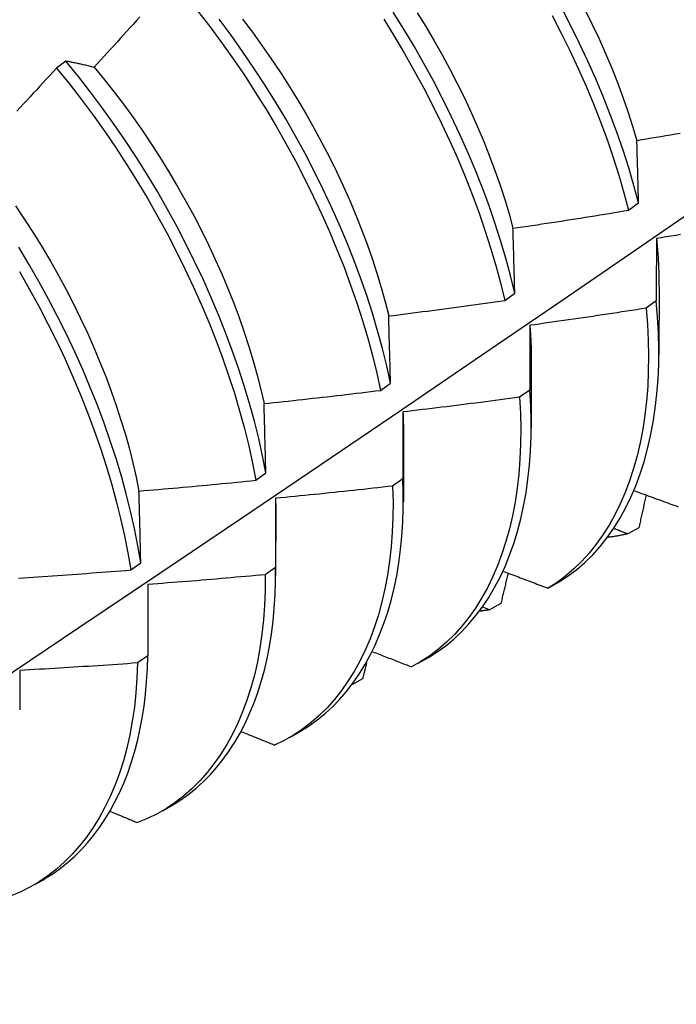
# Model space of a CAD drawing. Header units: inches. Extents: x 0 to 107, y -11 to 69.
# Tile 48 of 55: x 96.602 to 96.781, y 39.336 to 39.604. Entities that reach past the tile are written whole.
import ezdxf

# ---------------------------------------------------------------- set-up
doc = ezdxf.new("R2010")
doc.units = ezdxf.units.IN
doc.header["$MEASUREMENT"] = 0
doc.layers.add('Visible Edges(ANSI)', color=7, linetype='Continuous', lineweight=25)

msp = doc.modelspace()

# ---------------------------------------------------------------- linework, layer by layer
at = {"layer": 'Visible Edges(ANSI)'}
for p, q in [((96.61486, 39.59262), (96.61231, 39.59069)), ((96.7681, 39.55203), (96.77082, 39.55401)), ((96.73438, 39.52747), (96.7371, 39.52946)), ((96.77639, 39.5312), (96.77636, 39.51271)), ((96.77562, 39.5273), (96.77284, 39.52534)), ((96.74159, 39.51111), (96.74156, 39.49262)), ((96.70053, 39.50296), (96.70327, 39.50494)), ((96.74118, 39.50304), (96.73839, 39.50108)), ((96.70679, 39.49102), (96.70676, 39.47253)), ((96.66658, 39.47848), (96.66932, 39.48046)), ((96.70662, 39.47884), (96.70383, 39.47689)), ((96.67199, 39.47093), (96.67197, 39.45244)), ((96.77088, 39.46555), (96.76785, 39.46388)), ((96.6325, 39.45405), (96.63526, 39.45602)), ((96.67195, 39.45471), (96.66914, 39.45276)), ((96.74618, 39.44908), (96.74919, 39.45082)), ((96.63719, 39.4501), (96.63715, 39.43065)), ((96.73026, 39.44322), (96.72844, 39.44393)), ((96.7333, 39.44488), (96.73026, 39.44322)), ((96.63715, 39.43065), (96.63434, 39.42871)), ((96.71075, 39.42862), (96.71357, 39.43024)), ((96.69565, 39.42436), (96.69294, 39.42289)), ((96.67596, 39.40853), (96.67877, 39.41015)), ((96.64116, 39.38844), (96.64397, 39.39006)), ((96.60636, 39.36834), (96.60917, 39.36997))]:
    msp.add_line(p, q, dxfattribs=at)
at = {"layer": 'Visible Edges(ANSI)', "flags": 128}
for points in [[(96.77082, 39.55401), (96.76954, 39.55879), (96.76813, 39.56359), (96.76658, 39.56841), (96.76491, 39.57325), (96.76312, 39.5781), (96.7612, 39.58295), (96.75917, 39.5878), (96.75701, 39.59264), (96.75475, 39.59747), (96.75238, 39.60227), (96.7499, 39.60705)], [(96.75629, 39.60653), (96.75822, 39.6026), (96.76007, 39.59866), (96.76183, 39.5947), (96.76349, 39.59074), (96.76507, 39.58678), (96.76654, 39.58283), (96.76791, 39.57888), (96.76919, 39.57494), (96.77036, 39.57102)], [(96.63501, 39.60471), (96.63412, 39.60372), (96.63323, 39.60273), (96.63235, 39.60174), (96.63146, 39.60076), (96.63056, 39.59977), (96.62967, 39.59879), (96.62878, 39.5978), (96.62789, 39.59682), (96.627, 39.59584), (96.6261, 39.59485), (96.62521, 39.59387), (96.62431, 39.59289), (96.62341, 39.59192), (96.62252, 39.59094)], [(96.65071, 39.60634), (96.65403, 39.60206), (96.65726, 39.5977), (96.66041, 39.59327), (96.66347, 39.58877), (96.66644, 39.5842), (96.66932, 39.57959), (96.67211, 39.57492), (96.67479, 39.57021), (96.67737, 39.56546), (96.67985, 39.56068), (96.68223, 39.55587), (96.68449, 39.55105), (96.68664, 39.5462), (96.68868, 39.54135), (96.6906, 39.5365), (96.6924, 39.53165), (96.69408, 39.52681), (96.69563, 39.52199), (96.69706, 39.51718), (96.69835, 39.51241), (96.69951, 39.50766), (96.70053, 39.50296)], [(96.70327, 39.50494), (96.70224, 39.50965), (96.70107, 39.51439), (96.69976, 39.51917), (96.69833, 39.52398), (96.69677, 39.5288), (96.69508, 39.53364), (96.69327, 39.53849), (96.69134, 39.54335), (96.6893, 39.5482), (96.68713, 39.55304), (96.68486, 39.55786), (96.68248, 39.56267), (96.67999, 39.56745), (96.6774, 39.57219), (96.67471, 39.5769), (96.67192, 39.58156), (96.66903, 39.58618), (96.66605, 39.59073), (96.66299, 39.59523), (96.65983, 39.59965), (96.65659, 39.60401)], [(96.66294, 39.60406), (96.66563, 39.60052), (96.66825, 39.59691), (96.6708, 39.59325), (96.67329, 39.58955), (96.6757, 39.58579), (96.67804, 39.582), (96.6803, 39.57817), (96.68248, 39.5743), (96.68459, 39.57041), (96.68661, 39.5665), (96.68854, 39.56257), (96.69039, 39.55863), (96.69215, 39.55467), (96.69381, 39.55071), (96.69539, 39.54675), (96.69687, 39.54279), (96.69825, 39.53885), (96.69953, 39.53491), (96.70071, 39.53099), (96.70179, 39.52709), (96.70276, 39.52322)], [(96.70141, 39.60402), (96.70428, 39.5994), (96.70706, 39.59473), (96.70974, 39.59001), (96.71232, 39.58526), (96.7148, 39.58048), (96.71717, 39.57567), (96.71943, 39.57085), (96.72158, 39.56601), (96.72361, 39.56116), (96.72552, 39.5563), (96.72732, 39.55146), (96.72899, 39.54662), (96.73053, 39.54179), (96.73195, 39.53699), (96.73323, 39.53222), (96.73438, 39.52747)], [(96.7371, 39.52946), (96.73595, 39.5342), (96.73465, 39.53898), (96.73323, 39.54378), (96.73168, 39.54861), (96.73, 39.55345), (96.72819, 39.5583), (96.72627, 39.56315), (96.72423, 39.568), (96.72207, 39.57284), (96.7198, 39.57766), (96.71743, 39.58247), (96.71494, 39.58725), (96.71235, 39.592), (96.70967, 39.59671), (96.70688, 39.60137), (96.704, 39.60599)], [(96.71054, 39.60581), (96.71288, 39.60201), (96.71514, 39.59818), (96.71732, 39.59432), (96.71943, 39.59043), (96.72145, 39.58652), (96.72338, 39.58259), (96.72523, 39.57864), (96.72699, 39.57469), (96.72865, 39.57073), (96.73023, 39.56677), (96.7317, 39.56281), (96.73308, 39.55886), (96.73436, 39.55493), (96.73554, 39.55101), (96.73661, 39.54711)], [(96.74728, 39.60507), (96.74975, 39.60028), (96.75211, 39.59548), (96.75437, 39.59065), (96.75651, 39.58581), (96.75854, 39.58096), (96.76045, 39.57611), (96.76223, 39.57126), (96.76389, 39.56642), (96.76543, 39.5616), (96.76683, 39.5568), (96.7681, 39.55203)], [(96.61231, 39.59069), (96.61141, 39.58971), (96.61051, 39.58874), (96.60961, 39.58776), (96.60871, 39.58679), (96.6078, 39.58582), (96.6069, 39.58485), (96.60599, 39.58388), (96.60509, 39.58291), (96.60418, 39.58194), (96.60327, 39.58097), (96.60236, 39.58), (96.60146, 39.57903)], [(96.61231, 39.59069), (96.61572, 39.5865), (96.61904, 39.58223), (96.62229, 39.57787), (96.62544, 39.57345), (96.62851, 39.56895), (96.63148, 39.56439), (96.63437, 39.55978), (96.63715, 39.55511), (96.63984, 39.5504), (96.64243, 39.54566), (96.64491, 39.54088), (96.64729, 39.53607), (96.64955, 39.53124), (96.65171, 39.5264), (96.65375, 39.52155), (96.65568, 39.5167), (96.65748, 39.51185), (96.65917, 39.50701), (96.66073, 39.50218), (96.66216, 39.49738), (96.66347, 39.4926), (96.66464, 39.48785), (96.66568, 39.48315), (96.66658, 39.47848)], [(96.62252, 39.59094), (96.62219, 39.59102), (96.62186, 39.5911), (96.62154, 39.59118), (96.62121, 39.59125), (96.62089, 39.59133), (96.62056, 39.59141), (96.62024, 39.59148), (96.61992, 39.59156), (96.6196, 39.59163), (96.61927, 39.5917), (96.61895, 39.59178), (96.61864, 39.59185), (96.61832, 39.59192), (96.618, 39.59198), (96.61768, 39.59205), (96.61737, 39.59212), (96.61705, 39.59219), (96.61674, 39.59225), (96.61642, 39.59232), (96.61611, 39.59238), (96.6158, 39.59244), (96.61548, 39.5925), (96.61517, 39.59256), (96.61486, 39.59262)], [(96.66932, 39.48046), (96.66841, 39.48512), (96.66737, 39.48984), (96.66618, 39.49458), (96.66487, 39.49936), (96.66343, 39.50417), (96.66186, 39.509), (96.66016, 39.51384), (96.65835, 39.51869), (96.65641, 39.52354), (96.65436, 39.52839), (96.6522, 39.53324), (96.64992, 39.53806), (96.64754, 39.54287), (96.64505, 39.54764), (96.64245, 39.55239), (96.63976, 39.55709), (96.63696, 39.56175), (96.63407, 39.56636), (96.63109, 39.57092), (96.62801, 39.57541), (96.62485, 39.57983), (96.6216, 39.58418), (96.61827, 39.58844), (96.61486, 39.59262)], [(96.62252, 39.59094), (96.62534, 39.58752), (96.62809, 39.58404), (96.63079, 39.5805), (96.63341, 39.5769), (96.63597, 39.57324), (96.63845, 39.56953), (96.64087, 39.56578), (96.6432, 39.56198), (96.64546, 39.55815), (96.64765, 39.55429), (96.64975, 39.5504), (96.65177, 39.54649), (96.6537, 39.54256), (96.65555, 39.53861), (96.65731, 39.53466), (96.65897, 39.5307), (96.66055, 39.52674), (96.66203, 39.52278), (96.66341, 39.51883), (96.6647, 39.51489), (96.66588, 39.51097), (96.66696, 39.50707), (96.66794, 39.5032), (96.66881, 39.49936)], [(96.77036, 39.57102), (96.77167, 39.57124), (96.77298, 39.57147), (96.77429, 39.57169), (96.77559, 39.57191), (96.7769, 39.57214), (96.77821, 39.57236), (96.77952, 39.57259), (96.78083, 39.57282), (96.78213, 39.57305)], [(96.77082, 39.55401), (96.7708, 39.55473), (96.77078, 39.55545), (96.77076, 39.55617), (96.77074, 39.55689), (96.77072, 39.5576), (96.77071, 39.55832), (96.77069, 39.55903), (96.77067, 39.55975), (96.77065, 39.56046), (96.77063, 39.56117), (96.77061, 39.56188), (96.77059, 39.56259), (96.77057, 39.5633), (96.77055, 39.56401), (96.77053, 39.56471), (96.77051, 39.56542), (96.77049, 39.56612), (96.77047, 39.56683), (96.77046, 39.56753), (96.77044, 39.56823), (96.77042, 39.56893), (96.7704, 39.56963), (96.77038, 39.57033), (96.77036, 39.57102)], [(96.46314, 39.33576), (96.48544, 39.35032), (96.5077, 39.36492), (96.52992, 39.37955), (96.55209, 39.39421), (96.57423, 39.4089), (96.59633, 39.42362), (96.61838, 39.43837), (96.6404, 39.45315), (96.66238, 39.46795), (96.68431, 39.48278), (96.70621, 39.49763), (96.72806, 39.51251), (96.74988, 39.5274), (96.77165, 39.54232), (96.79339, 39.55726)], [(96.60113, 39.55322), (96.60362, 39.54951), (96.60603, 39.54576), (96.60837, 39.54197), (96.61063, 39.53814), (96.61281, 39.53428), (96.61491, 39.53039), (96.61693, 39.52648), (96.61886, 39.52255), (96.62071, 39.5186), (96.62247, 39.51464), (96.62414, 39.51068), (96.62571, 39.50672), (96.62719, 39.50276), (96.62858, 39.49881), (96.62986, 39.49488), (96.63105, 39.49096), (96.63214, 39.48706), (96.63312, 39.48319), (96.634, 39.47934), (96.63476, 39.47554)], [(96.73661, 39.54711), (96.73792, 39.5473), (96.73924, 39.5475), (96.74055, 39.54769), (96.74187, 39.54789), (96.74318, 39.54808), (96.74449, 39.54828), (96.74581, 39.54848), (96.74712, 39.54868), (96.74843, 39.54888), (96.74975, 39.54908), (96.75106, 39.54929), (96.75237, 39.54949), (96.75368, 39.5497), (96.75499, 39.5499), (96.75631, 39.55011), (96.75762, 39.55032), (96.75893, 39.55053), (96.76024, 39.55074), (96.76155, 39.55095), (96.76286, 39.55116), (96.76417, 39.55138), (96.76548, 39.55159), (96.76679, 39.55181), (96.7681, 39.55203)], [(96.7371, 39.52946), (96.73708, 39.5302), (96.73706, 39.53095), (96.73704, 39.5317), (96.73702, 39.53244), (96.737, 39.53318), (96.73698, 39.53392), (96.73696, 39.53467), (96.73694, 39.53541), (96.73692, 39.53614), (96.7369, 39.53688), (96.73688, 39.53762), (96.73686, 39.53836), (96.73684, 39.53909), (96.73682, 39.53983), (96.7368, 39.54056), (96.73678, 39.54129), (96.73676, 39.54202), (96.73673, 39.54275), (96.73671, 39.54348), (96.73669, 39.54421), (96.73667, 39.54494), (96.73665, 39.54566), (96.73663, 39.54639), (96.73661, 39.54711)], [(96.78225, 39.54537), (96.78093, 39.54515), (96.77962, 39.54494), (96.77831, 39.54473), (96.77699, 39.54452), (96.77568, 39.5443)], [(96.77568, 39.5443), (96.77567, 39.54361), (96.77567, 39.54291), (96.77567, 39.54221), (96.77566, 39.54151), (96.77566, 39.54081), (96.77566, 39.54011), (96.77565, 39.53941), (96.77565, 39.5387), (96.77565, 39.538), (96.77565, 39.53729), (96.77564, 39.53659), (96.77564, 39.53588), (96.77564, 39.53517), (96.77564, 39.53446), (96.77563, 39.53375), (96.77563, 39.53304), (96.77563, 39.53232), (96.77563, 39.53161), (96.77563, 39.53089), (96.77562, 39.53018), (96.77562, 39.52946), (96.77562, 39.52874), (96.77562, 39.52802), (96.77562, 39.5273)], [(96.77568, 39.5443), (96.77574, 39.54374), (96.77579, 39.54318), (96.77585, 39.54262), (96.7759, 39.54207), (96.77594, 39.54151), (96.77599, 39.54095), (96.77603, 39.5404), (96.77607, 39.53985), (96.77611, 39.5393), (96.77614, 39.53875), (96.77618, 39.5382), (96.77621, 39.53765), (96.77623, 39.53711), (96.77626, 39.53657), (96.77628, 39.53603), (96.7763, 39.53549), (96.77631, 39.53495), (96.77633, 39.53441), (96.77634, 39.53388), (96.77635, 39.53334), (96.77636, 39.53281), (96.77636, 39.53228), (96.77636, 39.53175), (96.77636, 39.53122)], [(96.63526, 39.45602), (96.63447, 39.46064), (96.63355, 39.46531), (96.63249, 39.47002), (96.6313, 39.47478), (96.62997, 39.47956), (96.62852, 39.48437), (96.62695, 39.4892), (96.62525, 39.49404), (96.62343, 39.49889), (96.62149, 39.50374), (96.61943, 39.5086), (96.61726, 39.51344), (96.61498, 39.51826), (96.6126, 39.52306), (96.6101, 39.52784), (96.6075, 39.53258), (96.6048, 39.53729), (96.60201, 39.54194)], [(96.6022, 39.53531), (96.60489, 39.5306), (96.60748, 39.52585), (96.60997, 39.52108), (96.61235, 39.51627), (96.61462, 39.51145), (96.61678, 39.5066), (96.61883, 39.50175), (96.62076, 39.4969), (96.62257, 39.49205), (96.62426, 39.48721), (96.62583, 39.48238), (96.62727, 39.47757), (96.62858, 39.47279), (96.62976, 39.46804), (96.63081, 39.46333), (96.63172, 39.45867), (96.6325, 39.45405)], [(96.70276, 39.52322), (96.70408, 39.52339), (96.7054, 39.52355), (96.70672, 39.52372), (96.70804, 39.52389), (96.70936, 39.52406), (96.71067, 39.52423), (96.71199, 39.5244), (96.71331, 39.52457), (96.71463, 39.52475), (96.71595, 39.52492), (96.71726, 39.5251), (96.71858, 39.52527), (96.7199, 39.52545), (96.72122, 39.52563), (96.72253, 39.52581), (96.72385, 39.52599), (96.72517, 39.52617), (96.72648, 39.52635), (96.7278, 39.52654), (96.72911, 39.52672), (96.73043, 39.52691), (96.73174, 39.5271), (96.73306, 39.52729), (96.73438, 39.52747)], [(96.74919, 39.45082), (96.75163, 39.45242), (96.75397, 39.45418), (96.7562, 39.45611), (96.75833, 39.4582), (96.76034, 39.46045), (96.76224, 39.46285), (96.76403, 39.46539), (96.76571, 39.46808), (96.76727, 39.47091), (96.76871, 39.47388), (96.77003, 39.47697), (96.77123, 39.4802), (96.77231, 39.48354), (96.77326, 39.48701), (96.77409, 39.49059), (96.77479, 39.49428), (96.77537, 39.49807), (96.77581, 39.50197), (96.77611, 39.50597), (96.77629, 39.51007), (96.77633, 39.51425), (96.77623, 39.51852), (96.77599, 39.52287), (96.77562, 39.5273)], [(96.70327, 39.50494), (96.70325, 39.50571), (96.70323, 39.50648), (96.70321, 39.50725), (96.70319, 39.50802), (96.70317, 39.50879), (96.70315, 39.50956), (96.70313, 39.51033), (96.70311, 39.5111), (96.70308, 39.51186), (96.70306, 39.51263), (96.70304, 39.51339), (96.70302, 39.51415), (96.703, 39.51491), (96.70298, 39.51567), (96.70296, 39.51643), (96.70293, 39.51719), (96.70291, 39.51795), (96.70289, 39.5187), (96.70287, 39.51946), (96.70285, 39.52021), (96.70283, 39.52097), (96.7028, 39.52172), (96.70278, 39.52247), (96.70276, 39.52322)], [(96.77284, 39.52534), (96.77152, 39.52513), (96.77021, 39.52493), (96.76889, 39.52472), (96.76758, 39.52452), (96.76626, 39.52432), (96.76494, 39.52411), (96.76363, 39.52391), (96.76231, 39.52371), (96.76099, 39.52351), (96.75967, 39.52332), (96.75836, 39.52312), (96.75704, 39.52292), (96.75572, 39.52273), (96.7544, 39.52254), (96.75308, 39.52235), (96.75176, 39.52215), (96.75045, 39.52196), (96.74913, 39.52178), (96.74781, 39.52159), (96.74649, 39.5214), (96.74517, 39.52122), (96.74385, 39.52103), (96.74253, 39.52085), (96.74121, 39.52067)], [(96.77284, 39.52534), (96.77321, 39.52092), (96.77343, 39.51657), (96.77352, 39.51231), (96.77347, 39.50813), (96.77329, 39.50404), (96.77297, 39.50005), (96.77252, 39.49616), (96.77193, 39.49237), (96.77122, 39.48869), (96.77039, 39.48511), (96.76942, 39.48166), (96.76833, 39.47832), (96.76712, 39.47511), (96.76579, 39.47202), (96.76434, 39.46907), (96.76277, 39.46625), (96.76109, 39.46357), (96.75929, 39.46104), (96.75738, 39.45865), (96.75536, 39.45642), (96.75322, 39.45434), (96.75098, 39.45242), (96.74864, 39.45067), (96.74618, 39.44908)], [(96.74121, 39.52067), (96.74121, 39.51994), (96.7412, 39.51922), (96.7412, 39.5185), (96.7412, 39.51777), (96.7412, 39.51704), (96.7412, 39.51631), (96.7412, 39.51559), (96.74119, 39.51486), (96.74119, 39.51412), (96.74119, 39.51339), (96.74119, 39.51266), (96.74119, 39.51193), (96.74119, 39.51119), (96.74119, 39.51045), (96.74119, 39.50972), (96.74118, 39.50898), (96.74118, 39.50824), (96.74118, 39.5075), (96.74118, 39.50676), (96.74118, 39.50602), (96.74118, 39.50528), (96.74118, 39.50453), (96.74118, 39.50379), (96.74118, 39.50304)], [(96.74121, 39.52067), (96.74124, 39.52026), (96.74127, 39.51985), (96.7413, 39.51945), (96.74133, 39.51904), (96.74135, 39.51864), (96.74138, 39.51824), (96.7414, 39.51783), (96.74142, 39.51743), (96.74144, 39.51703), (96.74146, 39.51663), (96.74148, 39.51623), (96.74149, 39.51583), (96.74151, 39.51544), (96.74152, 39.51504), (96.74153, 39.51464), (96.74154, 39.51425), (96.74155, 39.51386), (96.74156, 39.51346), (96.74156, 39.51307), (96.74157, 39.51268), (96.74157, 39.51229), (96.74157, 39.5119), (96.74157, 39.51151), (96.74157, 39.51112)], [(96.66881, 39.49936), (96.67014, 39.4995), (96.67146, 39.49964), (96.67278, 39.49978), (96.67411, 39.49992), (96.67543, 39.50006), (96.67675, 39.50021), (96.67807, 39.50035), (96.6794, 39.50049), (96.68072, 39.50064), (96.68204, 39.50079), (96.68336, 39.50094), (96.68468, 39.50109), (96.68601, 39.50124), (96.68733, 39.50139), (96.68865, 39.50154), (96.68997, 39.50169), (96.69129, 39.50185), (96.69261, 39.502), (96.69393, 39.50216), (96.69525, 39.50232), (96.69657, 39.50248), (96.69789, 39.50264), (96.69921, 39.5028), (96.70053, 39.50296)], [(96.71356, 39.43024), (96.71598, 39.43175), (96.71829, 39.43342), (96.7205, 39.43524), (96.72261, 39.43721), (96.72462, 39.43934), (96.72653, 39.4416), (96.72833, 39.44401), (96.73002, 39.44656), (96.73161, 39.44924), (96.73308, 39.45205), (96.73444, 39.45499), (96.73569, 39.45805), (96.73682, 39.46123), (96.73783, 39.46453), (96.73873, 39.46793), (96.7395, 39.47145), (96.74016, 39.47507), (96.74069, 39.47879), (96.74109, 39.48261), (96.74137, 39.48652), (96.74152, 39.49053), (96.74154, 39.49462), (96.74143, 39.49879), (96.74118, 39.50304)], [(96.66932, 39.48046), (96.6693, 39.48126), (96.66928, 39.48206), (96.66926, 39.48285), (96.66924, 39.48365), (96.66922, 39.48444), (96.6692, 39.48524), (96.66918, 39.48603), (96.66916, 39.48682), (96.66914, 39.48761), (96.66912, 39.4884), (96.6691, 39.48919), (96.66907, 39.48998), (96.66905, 39.49077), (96.66903, 39.49155), (96.66901, 39.49234), (96.66899, 39.49312), (96.66897, 39.49391), (96.66894, 39.49469), (96.66892, 39.49547), (96.6689, 39.49625), (96.66888, 39.49703), (96.66886, 39.49781), (96.66883, 39.49859), (96.66881, 39.49936)], [(96.73839, 39.50108), (96.73707, 39.5009), (96.73575, 39.50073), (96.73443, 39.50055), (96.73311, 39.50037), (96.73179, 39.5002), (96.73046, 39.50002), (96.72914, 39.49985), (96.72782, 39.49968), (96.7265, 39.49951), (96.72517, 39.49934), (96.72385, 39.49917), (96.72253, 39.499), (96.7212, 39.49884), (96.71988, 39.49867), (96.71856, 39.49851), (96.71723, 39.49835), (96.71591, 39.49818), (96.71458, 39.49802), (96.71326, 39.49786), (96.71194, 39.49771), (96.71061, 39.49755), (96.70929, 39.49739), (96.70796, 39.49724), (96.70664, 39.49708)], [(96.73839, 39.50108), (96.73863, 39.49673), (96.73873, 39.49245), (96.73869, 39.48827), (96.73852, 39.48418), (96.73821, 39.48018), (96.73776, 39.47628), (96.73719, 39.47249), (96.73648, 39.4688), (96.73565, 39.46523), (96.73469, 39.46177), (96.73361, 39.45843), (96.7324, 39.45521), (96.73107, 39.45212), (96.72963, 39.44916), (96.72806, 39.44634), (96.72638, 39.44365), (96.72459, 39.44111), (96.72268, 39.43872), (96.72067, 39.43647), (96.71854, 39.43438), (96.71631, 39.43245), (96.71397, 39.43068), (96.71153, 39.42908), (96.70899, 39.42765)], [(96.70664, 39.49708), (96.70664, 39.49634), (96.70663, 39.49559), (96.70663, 39.49483), (96.70663, 39.49408), (96.70663, 39.49333), (96.70663, 39.49258), (96.70663, 39.49182), (96.70663, 39.49107), (96.70663, 39.49031), (96.70663, 39.48955), (96.70663, 39.48879), (96.70663, 39.48803), (96.70663, 39.48727), (96.70663, 39.48651), (96.70663, 39.48575), (96.70663, 39.48499), (96.70663, 39.48422), (96.70662, 39.48346), (96.70662, 39.48269), (96.70662, 39.48192), (96.70662, 39.48115), (96.70662, 39.48038), (96.70662, 39.47961), (96.70662, 39.47884)], [(96.70664, 39.49708), (96.70665, 39.49683), (96.70666, 39.49657), (96.70667, 39.49632), (96.70668, 39.49606), (96.70669, 39.4958), (96.7067, 39.49555), (96.70671, 39.49529), (96.70672, 39.49504), (96.70673, 39.49479), (96.70674, 39.49453), (96.70674, 39.49428), (96.70675, 39.49403), (96.70676, 39.49378), (96.70676, 39.49352), (96.70677, 39.49327), (96.70677, 39.49302), (96.70677, 39.49277), (96.70678, 39.49252), (96.70678, 39.49227), (96.70678, 39.49202), (96.70678, 39.49177), (96.70678, 39.49152), (96.70678, 39.49127), (96.70678, 39.49102)], [(96.63476, 39.47554), (96.63609, 39.47565), (96.63742, 39.47576), (96.63875, 39.47587), (96.64007, 39.47599), (96.6414, 39.4761), (96.64272, 39.47622), (96.64405, 39.47634), (96.64538, 39.47645), (96.6467, 39.47657), (96.64803, 39.47669), (96.64935, 39.47681), (96.65068, 39.47694), (96.65201, 39.47706), (96.65333, 39.47718), (96.65466, 39.47731), (96.65598, 39.47744), (96.65731, 39.47756), (96.65863, 39.47769), (96.65995, 39.47782), (96.66128, 39.47795), (96.6626, 39.47808), (96.66393, 39.47821), (96.66525, 39.47835), (96.66658, 39.47848)], [(96.67876, 39.41016), (96.68107, 39.41161), (96.68329, 39.4132), (96.68543, 39.41494), (96.68747, 39.41681), (96.68942, 39.41883), (96.69127, 39.42097), (96.69302, 39.42325), (96.69468, 39.42565), (96.69624, 39.42818), (96.6977, 39.43082), (96.69905, 39.43359), (96.7003, 39.43647), (96.70145, 39.43946), (96.70249, 39.44256), (96.70342, 39.44577), (96.70423, 39.44907), (96.70494, 39.45248), (96.70553, 39.45598), (96.70601, 39.45958), (96.70637, 39.46326), (96.70662, 39.46704), (96.70674, 39.47089), (96.70674, 39.47483), (96.70662, 39.47884)], [(96.63526, 39.45602), (96.63524, 39.45685), (96.63522, 39.45767), (96.6352, 39.45849), (96.63518, 39.45931), (96.63516, 39.46013), (96.63514, 39.46095), (96.63512, 39.46177), (96.6351, 39.46259), (96.63508, 39.46341), (96.63506, 39.46422), (96.63504, 39.46504), (96.63502, 39.46585), (96.635, 39.46666), (96.63498, 39.46747), (96.63496, 39.46828), (96.63494, 39.46909), (96.63492, 39.4699), (96.63489, 39.47071), (96.63487, 39.47152), (96.63485, 39.47232), (96.63483, 39.47313), (96.63481, 39.47393), (96.63479, 39.47473), (96.63476, 39.47554)], [(96.70383, 39.47689), (96.70394, 39.47261), (96.70391, 39.46841), (96.70375, 39.46431), (96.70345, 39.46031), (96.70301, 39.45641), (96.70244, 39.45261), (96.70174, 39.44892), (96.70092, 39.44534), (96.69996, 39.44187), (96.69888, 39.43853), (96.69768, 39.43531), (96.69636, 39.43221), (96.69491, 39.42925), (96.69335, 39.42642), (96.69168, 39.42373), (96.68989, 39.42118), (96.68799, 39.41878), (96.68598, 39.41653), (96.68386, 39.41443), (96.68163, 39.41249), (96.6793, 39.41071), (96.67687, 39.40909), (96.67434, 39.40764), (96.67171, 39.40637)], [(96.70383, 39.47689), (96.7025, 39.47674), (96.70118, 39.47659), (96.69985, 39.47644), (96.69852, 39.47629), (96.6972, 39.47614), (96.69587, 39.476), (96.69454, 39.47585), (96.69322, 39.47571), (96.69189, 39.47557), (96.69056, 39.47543), (96.68923, 39.47529), (96.68791, 39.47515), (96.68658, 39.47501), (96.68525, 39.47487), (96.68392, 39.47473), (96.68259, 39.4746), (96.68127, 39.47447), (96.67994, 39.47433), (96.67861, 39.4742), (96.67728, 39.47407), (96.67595, 39.47394), (96.67462, 39.47381), (96.67329, 39.47369), (96.67196, 39.47356)], [(96.76966, 39.47562), (96.77023, 39.47541), (96.77079, 39.47521), (96.77136, 39.475), (96.77193, 39.47479), (96.77249, 39.47458), (96.77306, 39.47438), (96.77363, 39.47417), (96.7742, 39.47396), (96.77476, 39.47375), (96.77533, 39.47355), (96.7759, 39.47334), (96.77647, 39.47313), (96.77704, 39.47293), (96.7776, 39.47272), (96.77817, 39.47251), (96.77874, 39.47231), (96.77931, 39.4721), (96.77988, 39.47189), (96.78045, 39.47169), (96.78102, 39.47148), (96.78159, 39.47127)], [(96.67196, 39.47356), (96.67196, 39.47279), (96.67196, 39.47201), (96.67196, 39.47123), (96.67196, 39.47046), (96.67196, 39.46968), (96.67196, 39.4689), (96.67196, 39.46812), (96.67196, 39.46734), (96.67196, 39.46656), (96.67196, 39.46577), (96.67195, 39.46499), (96.67195, 39.46421), (96.67195, 39.46342), (96.67195, 39.46263), (96.67195, 39.46184), (96.67195, 39.46106), (96.67195, 39.46027), (96.67195, 39.45948), (96.67195, 39.45868), (96.67195, 39.45789), (96.67195, 39.4571), (96.67195, 39.4563), (96.67195, 39.45551), (96.67195, 39.45471)], [(96.67196, 39.47356), (96.67197, 39.47345), (96.67197, 39.47334), (96.67197, 39.47323), (96.67197, 39.47312), (96.67197, 39.47301), (96.67198, 39.4729), (96.67198, 39.47279), (96.67198, 39.47268), (96.67198, 39.47257), (96.67198, 39.47246), (96.67198, 39.47235), (96.67198, 39.47224), (96.67198, 39.47213), (96.67199, 39.47202), (96.67199, 39.47191), (96.67199, 39.4718), (96.67199, 39.47169), (96.67199, 39.47158), (96.67199, 39.47147), (96.67199, 39.47136), (96.67199, 39.47125), (96.67199, 39.47115), (96.67199, 39.47104), (96.67199, 39.47093)], [(96.77286, 39.47445), (96.77278, 39.47408), (96.77269, 39.47371), (96.77261, 39.47334), (96.77253, 39.47297), (96.77245, 39.4726), (96.77237, 39.47223), (96.77229, 39.47186), (96.7722, 39.47149), (96.77212, 39.47111), (96.77204, 39.47074), (96.77196, 39.47037), (96.77187, 39.47), (96.77179, 39.46963), (96.77171, 39.46926), (96.77163, 39.46889), (96.77154, 39.46852), (96.77146, 39.46815), (96.77138, 39.46778), (96.7713, 39.46741), (96.77121, 39.46704), (96.77113, 39.46667), (96.77105, 39.46629), (96.77096, 39.46592), (96.77088, 39.46555)], [(96.76785, 39.46388), (96.76769, 39.46394), (96.76754, 39.46399), (96.76738, 39.46405), (96.76723, 39.46411), (96.76707, 39.46417), (96.76691, 39.46423), (96.76676, 39.46429), (96.7666, 39.46435), (96.76645, 39.46441), (96.76629, 39.46447), (96.76614, 39.46453), (96.76598, 39.46458), (96.76583, 39.46464), (96.76567, 39.4647), (96.76552, 39.46476), (96.76536, 39.46482), (96.76521, 39.46488), (96.76505, 39.46494), (96.76489, 39.465), (96.76474, 39.46506), (96.76458, 39.46512), (96.76443, 39.46518), (96.76427, 39.46523), (96.76412, 39.46529)], [(96.76785, 39.46388), (96.76763, 39.46383), (96.76741, 39.46378), (96.76718, 39.46373), (96.76696, 39.46368), (96.76674, 39.46363), (96.76652, 39.46358), (96.76629, 39.46354), (96.76607, 39.46349), (96.76584, 39.46345), (96.76562, 39.46341), (96.76539, 39.46337), (96.76517, 39.46333), (96.76494, 39.46329), (96.76471, 39.46325), (96.76449, 39.46321), (96.76426, 39.46318), (96.76403, 39.46314), (96.7638, 39.46311), (96.76357, 39.46308), (96.76334, 39.46305), (96.76311, 39.46301), (96.76288, 39.46298), (96.76265, 39.46296), (96.76242, 39.46293)], [(96.60195, 39.45183), (96.60328, 39.45192), (96.60461, 39.45201), (96.60593, 39.45209), (96.60726, 39.45218), (96.60859, 39.45227), (96.60992, 39.45236), (96.61125, 39.45245), (96.61258, 39.45255), (96.61391, 39.45264), (96.61524, 39.45273), (96.61657, 39.45283), (96.61789, 39.45292), (96.61922, 39.45302), (96.62055, 39.45312), (96.62188, 39.45322), (96.62321, 39.45332), (96.62453, 39.45342), (96.62586, 39.45352), (96.62719, 39.45363), (96.62852, 39.45373), (96.62985, 39.45384), (96.63117, 39.45394), (96.6325, 39.45405)], [(96.64395, 39.39008), (96.64617, 39.39147), (96.6483, 39.39299), (96.65035, 39.39464), (96.65232, 39.39642), (96.6542, 39.39832), (96.656, 39.40035), (96.65771, 39.40249), (96.65933, 39.40475), (96.66086, 39.40713), (96.6623, 39.40962), (96.66364, 39.41221), (96.66489, 39.41492), (96.66605, 39.41772), (96.6671, 39.42063), (96.66806, 39.42364), (96.66891, 39.42674), (96.66967, 39.42994), (96.67031, 39.43323), (96.67086, 39.4366), (96.6713, 39.44006), (96.67162, 39.44361), (96.67184, 39.44723), (96.67195, 39.45093), (96.67195, 39.45471)], [(96.73404, 39.45366), (96.73454, 39.45347), (96.73505, 39.45328), (96.73555, 39.45309), (96.73606, 39.4529), (96.73656, 39.4527), (96.73707, 39.45251), (96.73757, 39.45232), (96.73808, 39.45213), (96.73858, 39.45194), (96.73909, 39.45175), (96.7396, 39.45156), (96.7401, 39.45137), (96.74061, 39.45118), (96.74112, 39.45099), (96.74162, 39.45079), (96.74213, 39.4506), (96.74263, 39.45041), (96.74314, 39.45022), (96.74365, 39.45003), (96.74416, 39.44984), (96.74466, 39.44965), (96.74517, 39.44946), (96.74568, 39.44927), (96.74618, 39.44908)], [(96.66914, 39.45276), (96.66913, 39.44856), (96.66898, 39.44445), (96.66869, 39.44044), (96.66826, 39.43653), (96.6677, 39.43272), (96.66701, 39.42903), (96.66618, 39.42544), (96.66524, 39.42197), (96.66416, 39.41863), (96.66296, 39.4154), (96.66164, 39.4123), (96.6602, 39.40934), (96.65865, 39.4065), (96.65697, 39.40381), (96.65519, 39.40125), (96.65329, 39.39885), (96.65129, 39.39659), (96.64917, 39.39448), (96.64695, 39.39253), (96.64463, 39.39073), (96.64221, 39.38911), (96.63969, 39.38764), (96.63707, 39.38635), (96.63436, 39.38523)], [(96.66914, 39.45276), (96.66781, 39.45264), (96.66648, 39.45252), (96.66515, 39.4524), (96.66382, 39.45228), (96.66249, 39.45216), (96.66116, 39.45204), (96.65983, 39.45192), (96.6585, 39.45181), (96.65717, 39.45169), (96.65584, 39.45158), (96.65451, 39.45147), (96.65317, 39.45135), (96.65184, 39.45124), (96.65051, 39.45113), (96.64918, 39.45103), (96.64785, 39.45092), (96.64651, 39.45081), (96.64518, 39.45071), (96.64385, 39.4506), (96.64252, 39.4505), (96.64119, 39.4504), (96.63985, 39.4503), (96.63852, 39.4502), (96.63719, 39.4501)], [(96.73526, 39.4532), (96.73518, 39.45285), (96.7351, 39.4525), (96.73502, 39.45216), (96.73494, 39.45181), (96.73486, 39.45146), (96.73478, 39.45112), (96.7347, 39.45077), (96.73461, 39.45042), (96.73453, 39.45008), (96.73445, 39.44973), (96.73437, 39.44939), (96.73429, 39.44904), (96.73421, 39.44869), (96.73412, 39.44835), (96.73404, 39.448), (96.73396, 39.44765), (96.73388, 39.44731), (96.7338, 39.44696), (96.73371, 39.44661), (96.73363, 39.44627), (96.73355, 39.44592), (96.73347, 39.44557), (96.73338, 39.44523), (96.7333, 39.44488)], [(96.73026, 39.44322), (96.73015, 39.4432), (96.73004, 39.44318), (96.72994, 39.44316), (96.72983, 39.44314), (96.72972, 39.44312), (96.72961, 39.44311), (96.7295, 39.44309), (96.72939, 39.44307), (96.72928, 39.44305), (96.72917, 39.44304), (96.72906, 39.44302), (96.72895, 39.443), (96.72884, 39.44299), (96.72873, 39.44297), (96.72862, 39.44296), (96.72851, 39.44294), (96.7284, 39.44293), (96.72829, 39.44291), (96.72818, 39.4429), (96.72807, 39.44288), (96.72796, 39.44287), (96.72785, 39.44285), (96.72774, 39.44284), (96.72763, 39.44283)], [(96.60914, 39.37), (96.61126, 39.37133), (96.6133, 39.37278), (96.61527, 39.37434), (96.61717, 39.37602), (96.61899, 39.37782), (96.62073, 39.37973), (96.62239, 39.38174), (96.62397, 39.38387), (96.62547, 39.3861), (96.62688, 39.38843), (96.62821, 39.39086), (96.62946, 39.39339), (96.63061, 39.39602), (96.63168, 39.39874), (96.63266, 39.40155), (96.63354, 39.40446), (96.63433, 39.40745), (96.63503, 39.41052), (96.63563, 39.41368), (96.63614, 39.41692), (96.63654, 39.42024), (96.63685, 39.42364), (96.63705, 39.42711), (96.63715, 39.43065)], [(96.69838, 39.43179), (96.69883, 39.43161), (96.69927, 39.43144), (96.69971, 39.43127), (96.70015, 39.43109), (96.70059, 39.43092), (96.70103, 39.43075), (96.70147, 39.43058), (96.70191, 39.4304), (96.70236, 39.43023), (96.7028, 39.43006), (96.70324, 39.42989), (96.70368, 39.42971), (96.70412, 39.42954), (96.70456, 39.42937), (96.70501, 39.4292), (96.70545, 39.42903), (96.70589, 39.42885), (96.70633, 39.42868), (96.70678, 39.42851), (96.70722, 39.42834), (96.70766, 39.42817), (96.7081, 39.42799), (96.70855, 39.42782), (96.70899, 39.42765)], [(96.63434, 39.42871), (96.6342, 39.42459), (96.63392, 39.42057), (96.6335, 39.41665), (96.63295, 39.41284), (96.63227, 39.40914), (96.63145, 39.40555), (96.63051, 39.40207), (96.62944, 39.39872), (96.62825, 39.39549), (96.62693, 39.39239), (96.6255, 39.38942), (96.62394, 39.38658), (96.62227, 39.38388), (96.62049, 39.38132), (96.6186, 39.37891), (96.6166, 39.37664), (96.61449, 39.37453), (96.61228, 39.37257), (96.60996, 39.37076), (96.60754, 39.36912), (96.60503, 39.36765), (96.60242, 39.36634), (96.59972, 39.36521)], [(96.60231, 39.4267), (96.60231, 39.42588), (96.60231, 39.42506), (96.6023, 39.42423), (96.6023, 39.4234), (96.6023, 39.42258), (96.6023, 39.42175), (96.60229, 39.42092), (96.60229, 39.42009), (96.60229, 39.41926), (96.60228, 39.41842), (96.60228, 39.41759), (96.60228, 39.41676), (96.60228, 39.41592)], [(96.63434, 39.42871), (96.633, 39.42862), (96.63167, 39.42852), (96.63034, 39.42843), (96.629, 39.42834), (96.62767, 39.42824), (96.62634, 39.42815), (96.625, 39.42806), (96.62367, 39.42797), (96.62233, 39.42789), (96.621, 39.4278), (96.61967, 39.42772), (96.61833, 39.42763), (96.617, 39.42755), (96.61566, 39.42747), (96.61433, 39.42739), (96.61299, 39.42731), (96.61166, 39.42723), (96.61032, 39.42715), (96.60899, 39.42707), (96.60765, 39.427), (96.60632, 39.42692), (96.60498, 39.42685), (96.60365, 39.42678), (96.60231, 39.4267)], [(96.69675, 39.42871), (96.6967, 39.42853), (96.69666, 39.42835), (96.69661, 39.42816), (96.69657, 39.42798), (96.69652, 39.4278), (96.69647, 39.42762), (96.69643, 39.42744), (96.69638, 39.42726), (96.69634, 39.42708), (96.69629, 39.4269), (96.69625, 39.42671), (96.6962, 39.42653), (96.69616, 39.42635), (96.69611, 39.42617), (96.69607, 39.42599), (96.69602, 39.42581), (96.69597, 39.42563), (96.69593, 39.42545), (96.69588, 39.42526), (96.69584, 39.42508), (96.69579, 39.4249), (96.69575, 39.42472), (96.6957, 39.42454), (96.69565, 39.42436)], [(96.66271, 39.40999), (96.66308, 39.40984), (96.66346, 39.40969), (96.66383, 39.40954), (96.66421, 39.40939), (96.66458, 39.40923), (96.66495, 39.40908), (96.66533, 39.40893), (96.6657, 39.40878), (96.66608, 39.40863), (96.66645, 39.40848), (96.66683, 39.40833), (96.6672, 39.40818), (96.66758, 39.40803), (96.66795, 39.40788), (96.66833, 39.40772), (96.66871, 39.40757), (96.66908, 39.40742), (96.66946, 39.40727), (96.66983, 39.40712), (96.67021, 39.40697), (96.67058, 39.40682), (96.67096, 39.40667), (96.67134, 39.40652), (96.67171, 39.40637)], [(96.62701, 39.38828), (96.62731, 39.38815), (96.62762, 39.38803), (96.62792, 39.3879), (96.62823, 39.38777), (96.62854, 39.38764), (96.62884, 39.38752), (96.62915, 39.38739), (96.62945, 39.38726), (96.62976, 39.38714), (96.63007, 39.38701), (96.63037, 39.38688), (96.63068, 39.38676), (96.63098, 39.38663), (96.63129, 39.3865), (96.6316, 39.38638), (96.6319, 39.38625), (96.63221, 39.38612), (96.63252, 39.38599), (96.63282, 39.38587), (96.63313, 39.38574), (96.63344, 39.38561), (96.63374, 39.38549), (96.63405, 39.38536), (96.63436, 39.38523)]]:
    msp.add_lwpolyline(points, dxfattribs=at)

doc.saveas('drawing.dxf')
